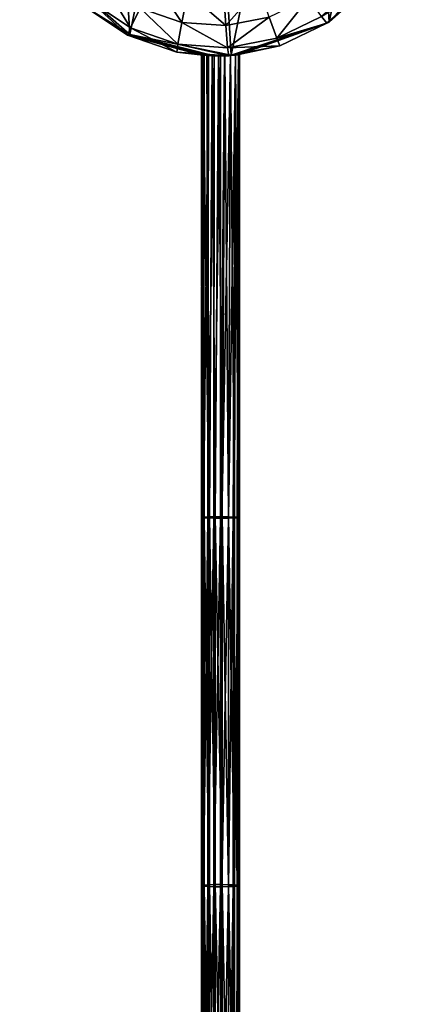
# Model space of a CAD drawing. Header units: millimetres. Extents: x -10 to 423, y -462 to 852.
# Tile 25 of 33: x 4 to 56, y 391 to 519. Entities that reach past the tile are written whole.
import ezdxf

# ---------------------------------------------------------------- set-up
doc = ezdxf.new("R2010")
doc.units = ezdxf.units.MM
doc.header["$LTSCALE"] = 25.4
doc.layers.get('0').update_dxf_attribs({"true_color": 0xff5454})

# ---------------------------------------------------------------- blocks, each defined once
blk = doc.blocks.new('EYE-SUPER-6493-6500-6506.STL#1')
at = {"color": 18, "true_color": 0x000000}
mesh = blk.add_polyface(dxfattribs=at)
corners = [(6.92, 552.12, 12.71), (8.51, 526.16, 12.59), (4.24, 538.93, 12.58), (15.84, 562.19, 12.93), (18.58, 517.24, 12.73), (28.6, 566.46, 13.2), (31.77, 514.56, 12.97), (41.79, 563.78, 13.44), (44.53, 518.83, 13.24), (51.86, 554.86, 13.58), (53.45, 528.9, 13.47), (56.13, 542.09, 13.59)]
mesh.append_faces([[corners[k] for k in face] for face in [(0, 1, 2), (10, 9, 11)]], dxfattribs={"vtx0": -1, "color": 18})
mesh.append_faces([[corners[k] for k in face] for face in [(1, 3, 4), (4, 5, 6), (6, 7, 8), (8, 9, 10)]], dxfattribs={"vtx0": -1, "vtx1": -1, "color": 18})
mesh.append_faces([[corners[k] for k in face] for face in [(1, 0, 3), (4, 3, 5), (6, 5, 7), (8, 7, 9)]], dxfattribs={"vtx0": -1, "vtx2": -1, "color": 18})
mesh = blk.add_polyface(dxfattribs=at)
corners = [(53.45, 528.9, 13.47), (49.34, 523.18, 29.86), (44.53, 518.83, 13.24)]
mesh.append_faces([[corners[k] for k in face] for face in [(0, 1, 2)]], dxfattribs={"color": 18})
mesh = blk.add_polyface(dxfattribs=at)
corners = [(12.64, 520.95, 29.14), (8.51, 526.16, 12.59), (18.58, 517.24, 12.73)]
mesh.append_faces([[corners[k] for k in face] for face in [(0, 1, 2)]], dxfattribs={"color": 18})
mesh = blk.add_polyface(dxfattribs=at)
corners = [(18.67, 518.09, 33.24), (15.16, 523.9, 36.14), (13.27, 521.73, 33.16), (19.92, 520.69, 36.21)]
mesh.append_faces([[corners[k] for k in face] for face in [(0, 1, 2), (1, 0, 3)]], dxfattribs={"vtx0": -1, "color": 18})
mesh = blk.add_polyface(dxfattribs=at)
corners = [(25.35, 518.82, 36.3), (21.68, 524.26, 37.34), (19.92, 520.69, 36.21), (26.13, 522.73, 37.41)]
mesh.append_faces([[corners[k] for k in face] for face in [(0, 1, 2), (1, 0, 3)]], dxfattribs={"vtx0": -1, "color": 18})
mesh = blk.add_polyface(dxfattribs=at)
corners = [(31.08, 518.42, 36.41), (35.42, 523.3, 37.59), (30.81, 522.41, 37.5), (36.71, 519.51, 36.53)]
mesh.append_faces([[corners[k] for k in face] for face in [(0, 1, 2), (1, 0, 3)]], dxfattribs={"vtx0": -1, "color": 18})
mesh = blk.add_polyface(dxfattribs=at)
corners = [(49.34, 523.18, 29.86), (43.55, 519.6, 33.73), (44.21, 518.73, 29.74), (48.46, 523.87, 33.85)]
mesh.append_faces([[corners[k] for k in face] for face in [(0, 1, 2), (1, 0, 3)]], dxfattribs={"vtx0": -1, "color": 18})
mesh = blk.add_polyface(dxfattribs=at)
corners = [(49.34, 523.18, 29.86), (44.21, 518.73, 29.74), (44.53, 518.83, 13.24)]
mesh.append_faces([[corners[k] for k in face] for face in [(0, 1, 2)]], dxfattribs={"color": 18})
mesh = blk.add_polyface(dxfattribs=at)
corners = [(31.08, 518.42, 36.41), (26.13, 522.73, 37.41), (25.35, 518.82, 36.3), (30.81, 522.41, 37.5)]
mesh.append_faces([[corners[k] for k in face] for face in [(0, 1, 2), (1, 0, 3)]], dxfattribs={"vtx0": -1, "color": 18})
mesh = blk.add_polyface(dxfattribs=at)
corners = [(37.7, 516.75, 33.6), (41.87, 522.03, 36.64), (36.71, 519.51, 36.53), (43.55, 519.6, 33.73)]
mesh.append_faces([[corners[k] for k in face] for face in [(0, 1, 2), (1, 0, 3)]], dxfattribs={"vtx0": -1, "color": 18})
mesh = blk.add_polyface(dxfattribs=at)
corners = [(18.27, 517.15, 29.23), (13.27, 521.73, 33.16), (12.64, 520.95, 29.14), (18.67, 518.09, 33.24)]
mesh.append_faces([[corners[k] for k in face] for face in [(0, 1, 2), (1, 0, 3)]], dxfattribs={"vtx0": -1, "color": 18})
mesh = blk.add_polyface(dxfattribs=at)
corners = [(18.27, 517.15, 29.23), (12.64, 520.95, 29.14), (18.58, 517.24, 12.73)]
mesh.append_faces([[corners[k] for k in face] for face in [(0, 1, 2)]], dxfattribs={"color": 18})
mesh = blk.add_polyface(dxfattribs=at)
corners = [(24.82, 515.97, 33.35), (19.92, 520.69, 36.21), (18.67, 518.09, 33.24), (25.35, 518.82, 36.3)]
mesh.append_faces([[corners[k] for k in face] for face in [(0, 1, 2), (1, 0, 3)]], dxfattribs={"vtx0": -1, "color": 18})
mesh = blk.add_polyface(dxfattribs=at)
corners = [(31.31, 515.51, 33.47), (36.71, 519.51, 36.53), (31.08, 518.42, 36.41), (37.7, 516.75, 33.6)]
mesh.append_faces([[corners[k] for k in face] for face in [(0, 1, 2), (1, 0, 3)]], dxfattribs={"vtx0": -1, "color": 18})
mesh = blk.add_polyface(dxfattribs=at)
corners = [(44.21, 518.73, 29.74), (37.7, 516.75, 33.6), (38.11, 515.76, 29.6), (43.55, 519.6, 33.73)]
mesh.append_faces([[corners[k] for k in face] for face in [(0, 1, 2), (1, 0, 3)]], dxfattribs={"vtx0": -1, "color": 18})
mesh = blk.add_polyface(dxfattribs=at)
corners = [(24.68, 514.94, 29.34), (18.67, 518.09, 33.24), (18.27, 517.15, 29.23), (24.82, 515.97, 33.35)]
mesh.append_faces([[corners[k] for k in face] for face in [(0, 1, 2), (1, 0, 3)]], dxfattribs={"vtx0": -1, "color": 18})
mesh = blk.add_polyface(dxfattribs=at)
corners = [(31.31, 515.51, 33.47), (25.35, 518.82, 36.3), (24.82, 515.97, 33.35), (31.08, 518.42, 36.41)]
mesh.append_faces([[corners[k] for k in face] for face in [(0, 1, 2), (1, 0, 3)]], dxfattribs={"vtx0": -1, "color": 18})
mesh = blk.add_polyface(dxfattribs=at)
corners = [(32.32, 514.57, 19.67), (31.77, 514.56, 12.97), (44.53, 518.83, 13.24)]
mesh.append_faces([[corners[k] for k in face] for face in [(0, 1, 2)]], dxfattribs={"color": 18})
mesh = blk.add_polyface(dxfattribs=at)
corners = [(32.73, 514.61, 20.39), (32.32, 514.57, 19.67), (44.53, 518.83, 13.24)]
mesh.append_faces([[corners[k] for k in face] for face in [(0, 1, 2)]], dxfattribs={"color": 18})
mesh = blk.add_polyface(dxfattribs=at)
corners = [(44.21, 518.73, 29.74), (38.11, 515.76, 29.6), (32.33, 514.56, 22.79)]
mesh.append_faces([[corners[k] for k in face] for face in [(0, 1, 2)]], dxfattribs={"color": 18})
mesh = blk.add_polyface(dxfattribs=at)
corners = [(44.21, 518.73, 29.74), (32.33, 514.56, 22.79), (32.73, 514.6, 22.05)]
mesh.append_faces([[corners[k] for k in face] for face in [(0, 1, 2)]], dxfattribs={"color": 18})
mesh = blk.add_polyface(dxfattribs=at)
corners = [(32.73, 514.6, 22.05), (32.87, 514.62, 21.22), (44.53, 518.83, 13.24)]
mesh.append_faces([[corners[k] for k in face] for face in [(0, 1, 2)]], dxfattribs={"color": 18})
mesh = blk.add_polyface(dxfattribs=at)
corners = [(32.87, 514.62, 21.22), (32.73, 514.61, 20.39), (44.53, 518.83, 13.24)]
mesh.append_faces([[corners[k] for k in face] for face in [(0, 1, 2)]], dxfattribs={"color": 18})
mesh = blk.add_polyface(dxfattribs=at)
corners = [(44.21, 518.73, 29.74), (32.73, 514.6, 22.05), (44.53, 518.83, 13.24)]
mesh.append_faces([[corners[k] for k in face] for face in [(0, 1, 2)]], dxfattribs={"color": 18})
mesh = blk.add_polyface(dxfattribs=at)
corners = [(18.27, 517.15, 29.23), (18.58, 517.24, 12.73), (27.93, 514.55, 20.68)]
mesh.append_faces([[corners[k] for k in face] for face in [(0, 1, 2)]], dxfattribs={"color": 18})
mesh = blk.add_polyface(dxfattribs=at)
corners = [(18.27, 517.15, 29.23), (27.89, 514.55, 21.51), (28.12, 514.53, 22.32)]
mesh.append_faces([[corners[k] for k in face] for face in [(0, 1, 2)]], dxfattribs={"color": 18})
mesh = blk.add_polyface(dxfattribs=at)
corners = [(24.68, 514.94, 29.34), (18.27, 517.15, 29.23), (28.12, 514.53, 22.32)]
mesh.append_faces([[corners[k] for k in face] for face in [(0, 1, 2)]], dxfattribs={"color": 18})
mesh = blk.add_polyface(dxfattribs=at)
corners = [(18.27, 517.15, 29.23), (27.93, 514.55, 20.68), (27.89, 514.55, 21.51)]
mesh.append_faces([[corners[k] for k in face] for face in [(0, 1, 2)]], dxfattribs={"color": 18})
mesh = blk.add_polyface(dxfattribs=at)
corners = [(27.93, 514.55, 20.68), (18.58, 517.24, 12.73), (28.25, 514.53, 19.9)]
mesh.append_faces([[corners[k] for k in face] for face in [(0, 1, 2)]], dxfattribs={"color": 18})
mesh = blk.add_polyface(dxfattribs=at)
corners = [(29.54, 514.48, 18.87), (18.58, 517.24, 12.73), (31.77, 514.56, 12.97)]
mesh.append_faces([[corners[k] for k in face] for face in [(0, 1, 2)]], dxfattribs={"color": 18})
mesh = blk.add_polyface(dxfattribs=at)
corners = [(28.81, 514.5, 19.28), (18.58, 517.24, 12.73), (29.54, 514.48, 18.87)]
mesh.append_faces([[corners[k] for k in face] for face in [(0, 1, 2)]], dxfattribs={"color": 18})
mesh = blk.add_polyface(dxfattribs=at)
corners = [(28.25, 514.53, 19.9), (18.58, 517.24, 12.73), (28.81, 514.5, 19.28)]
mesh.append_faces([[corners[k] for k in face] for face in [(0, 1, 2)]], dxfattribs={"color": 18})
mesh = blk.add_polyface(dxfattribs=at)
corners = [(38.11, 515.76, 29.6), (31.31, 515.51, 33.47), (31.45, 514.47, 29.47), (37.7, 516.75, 33.6)]
mesh.append_faces([[corners[k] for k in face] for face in [(0, 1, 2), (1, 0, 3)]], dxfattribs={"vtx0": -1, "color": 18})
mesh = blk.add_polyface(dxfattribs=at)
corners = [(31.45, 514.47, 29.47), (24.82, 515.97, 33.35), (24.68, 514.94, 29.34), (31.31, 515.51, 33.47)]
mesh.append_faces([[corners[k] for k in face] for face in [(0, 1, 2), (1, 0, 3)]], dxfattribs={"vtx0": -1, "color": 18})
mesh = blk.add_polyface(dxfattribs=at)
corners = [(38.11, 515.76, 29.6), (31.45, 514.47, 29.47), (31.7, 514.51, 23.35)]
mesh.append_faces([[corners[k] for k in face] for face in [(0, 1, 2)]], dxfattribs={"color": 18})
mesh = blk.add_polyface(dxfattribs=at)
corners = [(38.11, 515.76, 29.6), (31.7, 514.51, 23.35), (32.33, 514.56, 22.79)]
mesh.append_faces([[corners[k] for k in face] for face in [(0, 1, 2)]], dxfattribs={"color": 18})
mesh = blk.add_polyface(dxfattribs=at)
corners = [(31.45, 514.47, 29.47), (24.68, 514.94, 29.34), (29.29, 514.46, 23.49)]
mesh.append_faces([[corners[k] for k in face] for face in [(0, 1, 2)]], dxfattribs={"color": 18})
mesh = blk.add_polyface(dxfattribs=at)
corners = [(24.68, 514.94, 29.34), (28.6, 514.49, 23), (29.29, 514.46, 23.49)]
mesh.append_faces([[corners[k] for k in face] for face in [(0, 1, 2)]], dxfattribs={"color": 18})
mesh = blk.add_polyface(dxfattribs=at)
corners = [(24.68, 514.94, 29.34), (28.12, 514.53, 22.32), (28.6, 514.49, 23)]
mesh.append_faces([[corners[k] for k in face] for face in [(0, 1, 2)]], dxfattribs={"color": 18})
mesh = blk.add_polyface(dxfattribs=at)
corners = [(27.89, 514.55, 21.51), (28.27, 454.41, 24), (28.12, 514.53, 22.32)]
mesh.append_faces([[corners[k] for k in face] for face in [(0, 1, 2)]], dxfattribs={"color": 18})
mesh = blk.add_polyface(dxfattribs=at)
corners = [(27.89, 514.55, 21.51), (27.93, 454.38, 23.18), (28.27, 454.41, 24)]
mesh.append_faces([[corners[k] for k in face] for face in [(0, 1, 2)]], dxfattribs={"color": 18})
mesh = blk.add_polyface(dxfattribs=at)
corners = [(27.93, 514.55, 20.68), (27.93, 454.38, 23.18), (27.89, 514.55, 21.51)]
mesh.append_faces([[corners[k] for k in face] for face in [(0, 1, 2)]], dxfattribs={"color": 18})
mesh = blk.add_polyface(dxfattribs=at)
corners = [(27.93, 514.55, 20.68), (28.25, 514.53, 19.9), (27.9, 454.35, 22.26)]
mesh.append_faces([[corners[k] for k in face] for face in [(0, 1, 2)]], dxfattribs={"color": 18})
mesh = blk.add_polyface(dxfattribs=at)
corners = [(27.93, 406.45, 25.21), (27.9, 454.35, 22.26), (27.9, 406.4, 24.3), (27.93, 454.38, 23.18), (27.93, 514.55, 20.68)]
mesh.append_faces([[corners[k] for k in face] for face in [(0, 1, 2), (1, 3, 4)]], dxfattribs={"vtx0": -1, "color": 18})
mesh.append_faces([[corners[k] for k in face] for face in [(1, 0, 3)]], dxfattribs={"vtx0": -1, "vtx2": -1, "color": 18})
mesh = blk.add_polyface(dxfattribs=at)
corners = [(28.25, 514.53, 19.9), (28.18, 454.32, 21.43), (27.9, 454.35, 22.26)]
mesh.append_faces([[corners[k] for k in face] for face in [(0, 1, 2)]], dxfattribs={"color": 18})
mesh = blk.add_polyface(dxfattribs=at)
corners = [(28.12, 514.53, 22.32), (28.84, 454.42, 24.61), (28.6, 514.49, 23)]
mesh.append_faces([[corners[k] for k in face] for face in [(0, 1, 2)]], dxfattribs={"color": 18})
mesh = blk.add_polyface(dxfattribs=at)
corners = [(28.12, 514.53, 22.32), (28.27, 454.41, 24), (28.84, 454.42, 24.61)]
mesh.append_faces([[corners[k] for k in face] for face in [(0, 1, 2)]], dxfattribs={"color": 18})
mesh = blk.add_polyface(dxfattribs=at)
corners = [(28.25, 514.53, 19.9), (28.81, 514.5, 19.28), (28.18, 454.32, 21.43)]
mesh.append_faces([[corners[k] for k in face] for face in [(0, 1, 2)]], dxfattribs={"color": 18})
mesh = blk.add_polyface(dxfattribs=at)
corners = [(28.81, 514.5, 19.28), (28.72, 454.3, 20.75), (28.18, 454.32, 21.43)]
mesh.append_faces([[corners[k] for k in face] for face in [(0, 1, 2)]], dxfattribs={"color": 18})
mesh = blk.add_polyface(dxfattribs=at)
corners = [(29.29, 514.46, 23.49), (28.6, 514.49, 23), (28.96, 454.43, 24.7)]
mesh.append_faces([[corners[k] for k in face] for face in [(0, 1, 2)]], dxfattribs={"color": 18})
mesh = blk.add_polyface(dxfattribs=at)
corners = [(28.96, 454.43, 24.7), (28.6, 514.49, 23), (28.84, 454.42, 24.61)]
mesh.append_faces([[corners[k] for k in face] for face in [(0, 1, 2)]], dxfattribs={"color": 18})
mesh = blk.add_polyface(dxfattribs=at)
corners = [(29.54, 514.48, 18.87), (28.72, 454.3, 20.75), (28.81, 514.5, 19.28)]
mesh.append_faces([[corners[k] for k in face] for face in [(0, 1, 2)]], dxfattribs={"color": 18})
mesh = blk.add_polyface(dxfattribs=at)
corners = [(29.54, 514.48, 18.87), (29.53, 454.29, 20.28), (28.72, 454.3, 20.75)]
mesh.append_faces([[corners[k] for k in face] for face in [(0, 1, 2)]], dxfattribs={"color": 18})
mesh = blk.add_polyface(dxfattribs=at)
corners = [(29.69, 454.44, 25.04), (29.29, 514.46, 23.49), (28.96, 454.43, 24.7)]
mesh.append_faces([[corners[k] for k in face] for face in [(0, 1, 2)]], dxfattribs={"color": 18})
mesh = blk.add_polyface(dxfattribs=at)
corners = [(31.45, 514.47, 29.47), (29.29, 514.46, 23.49), (30.1, 514.45, 23.72)]
mesh.append_faces([[corners[k] for k in face] for face in [(0, 1, 2)]], dxfattribs={"color": 18})
mesh = blk.add_polyface(dxfattribs=at)
corners = [(30.1, 514.45, 23.72), (29.29, 514.46, 23.49), (29.69, 454.44, 25.04)]
mesh.append_faces([[corners[k] for k in face] for face in [(0, 1, 2)]], dxfattribs={"color": 18})
mesh = blk.add_polyface(dxfattribs=at)
corners = [(30.37, 514.48, 18.73), (29.53, 454.29, 20.28), (29.54, 514.48, 18.87)]
mesh.append_faces([[corners[k] for k in face] for face in [(0, 1, 2)]], dxfattribs={"color": 18})
mesh = blk.add_polyface(dxfattribs=at)
corners = [(30.37, 454.28, 20.13), (29.53, 454.29, 20.28), (30.37, 514.48, 18.73)]
mesh.append_faces([[corners[k] for k in face] for face in [(0, 1, 2)]], dxfattribs={"color": 18})
mesh = blk.add_polyface(dxfattribs=at)
corners = [(29.54, 514.48, 18.87), (31.77, 514.56, 12.97), (30.37, 514.48, 18.73)]
mesh.append_faces([[corners[k] for k in face] for face in [(0, 1, 2)]], dxfattribs={"color": 18})
mesh = blk.add_polyface(dxfattribs=at)
corners = [(30.58, 454.44, 25.12), (30.1, 514.45, 23.72), (29.69, 454.44, 25.04)]
mesh.append_faces([[corners[k] for k in face] for face in [(0, 1, 2)]], dxfattribs={"color": 18})
mesh = blk.add_polyface(dxfattribs=at)
corners = [(31.45, 514.47, 29.47), (30.1, 514.45, 23.72), (30.93, 514.47, 23.67)]
mesh.append_faces([[corners[k] for k in face] for face in [(0, 1, 2)]], dxfattribs={"color": 18})
mesh = blk.add_polyface(dxfattribs=at)
corners = [(30.93, 514.47, 23.67), (30.1, 514.45, 23.72), (30.58, 454.44, 25.12)]
mesh.append_faces([[corners[k] for k in face] for face in [(0, 1, 2)]], dxfattribs={"color": 18})
mesh = blk.add_polyface(dxfattribs=at)
corners = [(30.92, 514.49, 18.79), (30.37, 514.48, 18.73), (31.77, 514.56, 12.97)]
mesh.append_faces([[corners[k] for k in face] for face in [(0, 1, 2)]], dxfattribs={"color": 18})
mesh = blk.add_polyface(dxfattribs=at)
corners = [(30.92, 514.49, 18.79), (30.37, 454.28, 20.13), (30.37, 514.48, 18.73)]
mesh.append_faces([[corners[k] for k in face] for face in [(0, 1, 2)]], dxfattribs={"color": 18})
mesh = blk.add_polyface(dxfattribs=at)
corners = [(30.92, 514.49, 18.79), (30.55, 454.28, 20.14), (30.37, 454.28, 20.13)]
mesh.append_faces([[corners[k] for k in face] for face in [(0, 1, 2)]], dxfattribs={"color": 18})
mesh = blk.add_polyface(dxfattribs=at)
corners = [(31.7, 514.53, 19.11), (30.55, 454.28, 20.14), (30.92, 514.49, 18.79)]
mesh.append_faces([[corners[k] for k in face] for face in [(0, 1, 2)]], dxfattribs={"color": 18})
mesh = blk.add_polyface(dxfattribs=at)
corners = [(31.7, 514.53, 19.11), (31.42, 454.29, 20.37), (30.55, 454.28, 20.14)]
mesh.append_faces([[corners[k] for k in face] for face in [(0, 1, 2)]], dxfattribs={"color": 18})
mesh = blk.add_polyface(dxfattribs=at)
corners = [(31.41, 454.43, 24.9), (30.93, 514.47, 23.67), (30.58, 454.44, 25.12)]
mesh.append_faces([[corners[k] for k in face] for face in [(0, 1, 2)]], dxfattribs={"color": 18})
mesh = blk.add_polyface(dxfattribs=at)
corners = [(31.7, 514.53, 19.11), (30.92, 514.49, 18.79), (31.77, 514.56, 12.97)]
mesh.append_faces([[corners[k] for k in face] for face in [(0, 1, 2)]], dxfattribs={"color": 18})
mesh = blk.add_polyface(dxfattribs=at)
corners = [(31.45, 514.47, 29.47), (30.93, 514.47, 23.67), (31.7, 514.51, 23.35)]
mesh.append_faces([[corners[k] for k in face] for face in [(0, 1, 2)]], dxfattribs={"color": 18})
mesh = blk.add_polyface(dxfattribs=at)
corners = [(31.7, 514.51, 23.35), (30.93, 514.47, 23.67), (31.41, 454.43, 24.9)]
mesh.append_faces([[corners[k] for k in face] for face in [(0, 1, 2)]], dxfattribs={"color": 18})
mesh = blk.add_polyface(dxfattribs=at)
corners = [(32.19, 454.42, 24.35), (31.7, 514.51, 23.35), (31.41, 454.43, 24.9)]
mesh.append_faces([[corners[k] for k in face] for face in [(0, 1, 2)]], dxfattribs={"color": 18})
mesh = blk.add_polyface(dxfattribs=at)
corners = [(32.32, 514.57, 19.67), (31.42, 454.29, 20.37), (31.7, 514.53, 19.11)]
mesh.append_faces([[corners[k] for k in face] for face in [(0, 1, 2)]], dxfattribs={"color": 18})
mesh = blk.add_polyface(dxfattribs=at)
corners = [(32.32, 514.57, 19.67), (32.02, 454.3, 20.75), (31.42, 454.29, 20.37)]
mesh.append_faces([[corners[k] for k in face] for face in [(0, 1, 2)]], dxfattribs={"color": 18})
mesh = blk.add_polyface(dxfattribs=at)
corners = [(32.32, 514.57, 19.67), (31.7, 514.53, 19.11), (31.77, 514.56, 12.97)]
mesh.append_faces([[corners[k] for k in face] for face in [(0, 1, 2)]], dxfattribs={"color": 18})
mesh = blk.add_polyface(dxfattribs=at)
corners = [(32.33, 514.56, 22.79), (31.7, 514.51, 23.35), (32.19, 454.42, 24.35)]
mesh.append_faces([[corners[k] for k in face] for face in [(0, 1, 2)]], dxfattribs={"color": 18})
mesh = blk.add_polyface(dxfattribs=at)
corners = [(32.73, 514.61, 20.39), (32.02, 454.3, 20.75), (32.32, 514.57, 19.67)]
mesh.append_faces([[corners[k] for k in face] for face in [(0, 1, 2)]], dxfattribs={"color": 18})
mesh = blk.add_polyface(dxfattribs=at)
corners = [(32.73, 514.61, 20.39), (32.55, 454.32, 21.41), (32.02, 454.3, 20.75)]
mesh.append_faces([[corners[k] for k in face] for face in [(0, 1, 2)]], dxfattribs={"color": 18})
mesh = blk.add_polyface(dxfattribs=at)
corners = [(32.33, 514.56, 22.79), (32.19, 454.42, 24.35), (32.67, 454.39, 23.62)]
mesh.append_faces([[corners[k] for k in face] for face in [(0, 1, 2)]], dxfattribs={"color": 18})
mesh = blk.add_polyface(dxfattribs=at)
corners = [(32.73, 514.6, 22.05), (32.33, 514.56, 22.79), (32.67, 454.39, 23.62)]
mesh.append_faces([[corners[k] for k in face] for face in [(0, 1, 2)]], dxfattribs={"color": 18})
mesh = blk.add_polyface(dxfattribs=at)
corners = [(32.87, 514.62, 21.22), (32.55, 454.32, 21.41), (32.73, 514.61, 20.39)]
mesh.append_faces([[corners[k] for k in face] for face in [(0, 1, 2)]], dxfattribs={"color": 18})
mesh = blk.add_polyface(dxfattribs=at)
corners = [(32.87, 514.62, 21.22), (32.84, 454.35, 22.24), (32.55, 454.32, 21.41)]
mesh.append_faces([[corners[k] for k in face] for face in [(0, 1, 2)]], dxfattribs={"color": 18})
mesh = blk.add_polyface(dxfattribs=at)
corners = [(32.73, 514.6, 22.05), (32.67, 454.39, 23.62), (32.87, 454.37, 22.76)]
mesh.append_faces([[corners[k] for k in face] for face in [(0, 1, 2)]], dxfattribs={"color": 18})
mesh = blk.add_polyface(dxfattribs=at)
corners = [(32.87, 514.62, 21.22), (32.73, 514.6, 22.05), (32.87, 454.37, 22.76)]
mesh.append_faces([[corners[k] for k in face] for face in [(0, 1, 2)]], dxfattribs={"color": 18})
mesh = blk.add_polyface(dxfattribs=at)
corners = [(32.84, 454.35, 22.24), (32.87, 454.37, 22.76), (32.84, 406.4, 24.28), (32.87, 514.62, 21.22)]
mesh.append_faces([[corners[k] for k in face] for face in [(0, 1, 2), (1, 0, 3)]], dxfattribs={"vtx0": -1, "color": 18})
mesh = blk.add_polyface(dxfattribs=at)
corners = [(27.9, 406.4, 24.3), (28.18, 454.32, 21.43), (28.18, 406.36, 23.47), (27.9, 454.35, 22.26)]
mesh.append_faces([[corners[k] for k in face] for face in [(0, 1, 2), (1, 0, 3)]], dxfattribs={"vtx0": -1, "color": 18})
mesh = blk.add_polyface(dxfattribs=at)
corners = [(28.27, 406.5, 26.03), (27.93, 454.38, 23.18), (27.93, 406.45, 25.21), (28.27, 454.41, 24)]
mesh.append_faces([[corners[k] for k in face] for face in [(0, 1, 2), (1, 0, 3)]], dxfattribs={"vtx0": -1, "color": 18})
mesh = blk.add_polyface(dxfattribs=at)
corners = [(28.18, 406.36, 23.47), (28.72, 454.3, 20.75), (28.72, 406.32, 22.79), (28.18, 454.32, 21.43)]
mesh.append_faces([[corners[k] for k in face] for face in [(0, 1, 2), (1, 0, 3)]], dxfattribs={"vtx0": -1, "color": 18})
mesh = blk.add_polyface(dxfattribs=at)
corners = [(28.84, 406.53, 26.64), (28.27, 454.41, 24), (28.27, 406.5, 26.03), (28.84, 454.42, 24.61)]
mesh.append_faces([[corners[k] for k in face] for face in [(0, 1, 2), (1, 0, 3)]], dxfattribs={"vtx0": -1, "color": 18})
mesh = blk.add_polyface(dxfattribs=at)
corners = [(29.53, 454.29, 20.28), (28.72, 406.32, 22.79), (28.72, 454.3, 20.75), (29.53, 406.29, 22.32)]
mesh.append_faces([[corners[k] for k in face] for face in [(0, 1, 2), (1, 0, 3)]], dxfattribs={"vtx0": -1, "color": 18})
mesh = blk.add_polyface(dxfattribs=at)
corners = [(28.96, 406.54, 26.73), (28.84, 454.42, 24.61), (28.84, 406.53, 26.64), (28.96, 454.43, 24.7)]
mesh.append_faces([[corners[k] for k in face] for face in [(0, 1, 2), (1, 0, 3)]], dxfattribs={"vtx0": -1, "color": 18})
mesh = blk.add_polyface(dxfattribs=at)
corners = [(29.69, 406.56, 27.07), (28.96, 454.43, 24.7), (28.96, 406.54, 26.73), (29.69, 454.44, 25.04)]
mesh.append_faces([[corners[k] for k in face] for face in [(0, 1, 2), (1, 0, 3)]], dxfattribs={"vtx0": -1, "color": 18})
mesh = blk.add_polyface(dxfattribs=at)
corners = [(30.37, 454.28, 20.13), (29.53, 406.29, 22.32), (29.53, 454.29, 20.28), (30.37, 406.28, 22.17)]
mesh.append_faces([[corners[k] for k in face] for face in [(0, 1, 2), (1, 0, 3)]], dxfattribs={"vtx0": -1, "color": 18})
mesh = blk.add_polyface(dxfattribs=at)
corners = [(30.58, 406.56, 27.15), (29.69, 454.44, 25.04), (29.69, 406.56, 27.07), (30.58, 454.44, 25.12)]
mesh.append_faces([[corners[k] for k in face] for face in [(0, 1, 2), (1, 0, 3)]], dxfattribs={"vtx0": -1, "color": 18})
mesh = blk.add_polyface(dxfattribs=at)
corners = [(30.55, 454.28, 20.14), (30.37, 406.28, 22.17), (30.37, 454.28, 20.13), (30.55, 406.28, 22.18)]
mesh.append_faces([[corners[k] for k in face] for face in [(0, 1, 2), (1, 0, 3)]], dxfattribs={"vtx0": -1, "color": 18})
mesh = blk.add_polyface(dxfattribs=at)
corners = [(31.42, 454.29, 20.37), (30.55, 406.28, 22.18), (30.55, 454.28, 20.14), (31.42, 406.3, 22.4)]
mesh.append_faces([[corners[k] for k in face] for face in [(0, 1, 2), (1, 0, 3)]], dxfattribs={"vtx0": -1, "color": 18})
mesh = blk.add_polyface(dxfattribs=at)
corners = [(31.41, 406.55, 26.94), (30.58, 454.44, 25.12), (30.58, 406.56, 27.15), (31.41, 454.43, 24.9)]
mesh.append_faces([[corners[k] for k in face] for face in [(0, 1, 2), (1, 0, 3)]], dxfattribs={"vtx0": -1, "color": 18})
mesh = blk.add_polyface(dxfattribs=at)
corners = [(32.19, 406.52, 26.38), (31.41, 454.43, 24.9), (31.41, 406.55, 26.94), (32.19, 454.42, 24.35)]
mesh.append_faces([[corners[k] for k in face] for face in [(0, 1, 2), (1, 0, 3)]], dxfattribs={"vtx0": -1, "color": 18})
mesh = blk.add_polyface(dxfattribs=at)
corners = [(32.02, 454.3, 20.75), (31.42, 406.3, 22.4), (31.42, 454.29, 20.37), (32.02, 406.32, 22.79)]
mesh.append_faces([[corners[k] for k in face] for face in [(0, 1, 2), (1, 0, 3)]], dxfattribs={"vtx0": -1, "color": 18})
mesh = blk.add_polyface(dxfattribs=at)
corners = [(32.02, 454.3, 20.75), (32.55, 406.35, 23.44), (32.02, 406.32, 22.79), (32.55, 454.32, 21.41)]
mesh.append_faces([[corners[k] for k in face] for face in [(0, 1, 2), (1, 0, 3)]], dxfattribs={"vtx0": -1, "color": 18})
mesh = blk.add_polyface(dxfattribs=at)
corners = [(32.67, 454.39, 23.62), (32.19, 406.52, 26.38), (32.67, 406.48, 25.65), (32.19, 454.42, 24.35)]
mesh.append_faces([[corners[k] for k in face] for face in [(0, 1, 2), (1, 0, 3)]], dxfattribs={"vtx0": -1, "color": 18})
mesh = blk.add_polyface(dxfattribs=at)
corners = [(32.55, 454.32, 21.41), (32.84, 406.4, 24.28), (32.55, 406.35, 23.44), (32.84, 454.35, 22.24)]
mesh.append_faces([[corners[k] for k in face] for face in [(0, 1, 2), (1, 0, 3)]], dxfattribs={"vtx0": -1, "color": 18})
mesh = blk.add_polyface(dxfattribs=at)
corners = [(32.87, 454.37, 22.76), (32.67, 406.48, 25.65), (32.87, 406.43, 24.8), (32.67, 454.39, 23.62)]
mesh.append_faces([[corners[k] for k in face] for face in [(0, 1, 2), (1, 0, 3)]], dxfattribs={"vtx0": -1, "color": 18})
mesh = blk.add_polyface(dxfattribs=at)
corners = [(32.87, 454.37, 22.76), (32.87, 406.43, 24.8), (32.84, 406.4, 24.28)]
mesh.append_faces([[corners[k] for k in face] for face in [(0, 1, 2)]], dxfattribs={"color": 18})
mesh = blk.add_polyface(dxfattribs=at)
corners = [(27.93, 363.04, 28.39), (27.9, 406.4, 24.3), (27.9, 362.95, 27.48), (27.93, 406.45, 25.21)]
mesh.append_faces([[corners[k] for k in face] for face in [(0, 1, 2), (1, 0, 3)]], dxfattribs={"vtx0": -1, "color": 18})
mesh = blk.add_polyface(dxfattribs=at)
corners = [(27.9, 362.95, 27.48), (28.18, 406.36, 23.47), (28.18, 362.88, 26.65), (27.9, 406.4, 24.3)]
mesh.append_faces([[corners[k] for k in face] for face in [(0, 1, 2), (1, 0, 3)]], dxfattribs={"vtx0": -1, "color": 18})
mesh = blk.add_polyface(dxfattribs=at)
corners = [(28.27, 363.12, 29.21), (27.93, 406.45, 25.21), (27.93, 363.04, 28.39), (28.27, 406.5, 26.03)]
mesh.append_faces([[corners[k] for k in face] for face in [(0, 1, 2), (1, 0, 3)]], dxfattribs={"vtx0": -1, "color": 18})
mesh = blk.add_polyface(dxfattribs=at)
corners = [(28.84, 363.17, 29.82), (28.27, 406.5, 26.03), (28.27, 363.12, 29.21), (28.84, 406.53, 26.64)]
mesh.append_faces([[corners[k] for k in face] for face in [(0, 1, 2), (1, 0, 3)]], dxfattribs={"vtx0": -1, "color": 18})
mesh = blk.add_polyface(dxfattribs=at)
corners = [(28.96, 363.18, 29.91), (28.84, 406.53, 26.64), (28.84, 363.17, 29.82), (28.96, 406.54, 26.73)]
mesh.append_faces([[corners[k] for k in face] for face in [(0, 1, 2), (1, 0, 3)]], dxfattribs={"vtx0": -1, "color": 18})
mesh = blk.add_polyface(dxfattribs=at)
corners = [(29.69, 363.21, 30.25), (28.96, 406.54, 26.73), (28.96, 363.18, 29.91), (29.69, 406.56, 27.07)]
mesh.append_faces([[corners[k] for k in face] for face in [(0, 1, 2), (1, 0, 3)]], dxfattribs={"vtx0": -1, "color": 18})
mesh = blk.add_polyface(dxfattribs=at)
corners = [(30.58, 363.22, 30.33), (29.69, 406.56, 27.07), (29.69, 363.21, 30.25), (30.58, 406.56, 27.15)]
mesh.append_faces([[corners[k] for k in face] for face in [(0, 1, 2), (1, 0, 3)]], dxfattribs={"vtx0": -1, "color": 18})
mesh = blk.add_polyface(dxfattribs=at)
corners = [(31.41, 363.2, 30.11), (30.58, 406.56, 27.15), (30.58, 363.22, 30.33), (31.41, 406.55, 26.94)]
mesh.append_faces([[corners[k] for k in face] for face in [(0, 1, 2), (1, 0, 3)]], dxfattribs={"vtx0": -1, "color": 18})
mesh = blk.add_polyface(dxfattribs=at)
corners = [(32.19, 363.15, 29.56), (31.41, 406.55, 26.94), (31.41, 363.2, 30.11), (32.19, 406.52, 26.38)]
mesh.append_faces([[corners[k] for k in face] for face in [(0, 1, 2), (1, 0, 3)]], dxfattribs={"vtx0": -1, "color": 18})
mesh = blk.add_polyface(dxfattribs=at)
corners = [(32.67, 406.48, 25.65), (32.19, 363.15, 29.56), (32.67, 363.08, 28.83), (32.19, 406.52, 26.38)]
mesh.append_faces([[corners[k] for k in face] for face in [(0, 1, 2), (1, 0, 3)]], dxfattribs={"vtx0": -1, "color": 18})
mesh = blk.add_polyface(dxfattribs=at)
corners = [(32.55, 406.35, 23.44), (32.84, 362.95, 27.46), (32.55, 362.87, 26.63), (32.84, 406.4, 24.28)]
mesh.append_faces([[corners[k] for k in face] for face in [(0, 1, 2), (1, 0, 3)]], dxfattribs={"vtx0": -1, "color": 18})
mesh = blk.add_polyface(dxfattribs=at)
corners = [(32.87, 406.43, 24.8), (32.67, 363.08, 28.83), (32.87, 363, 27.98), (32.67, 406.48, 25.65)]
mesh.append_faces([[corners[k] for k in face] for face in [(0, 1, 2), (1, 0, 3)]], dxfattribs={"vtx0": -1, "color": 18})
mesh = blk.add_polyface(dxfattribs=at)
corners = [(32.84, 406.4, 24.28), (32.87, 363, 27.98), (32.84, 362.95, 27.46), (32.87, 406.43, 24.8)]
mesh.append_faces([[corners[k] for k in face] for face in [(0, 1, 2), (1, 0, 3)]], dxfattribs={"vtx0": -1, "color": 18})
mesh = blk.add_polyface(dxfattribs=at)
corners = [(28.18, 362.88, 26.65), (28.72, 406.32, 22.79), (28.72, 362.81, 25.98), (28.18, 406.36, 23.47)]
mesh.append_faces([[corners[k] for k in face] for face in [(0, 1, 2), (1, 0, 3)]], dxfattribs={"vtx0": -1, "color": 18})
mesh = blk.add_polyface(dxfattribs=at)
corners = [(29.53, 406.29, 22.32), (28.72, 362.81, 25.98), (28.72, 406.32, 22.79), (29.53, 362.77, 25.51)]
mesh.append_faces([[corners[k] for k in face] for face in [(0, 1, 2), (1, 0, 3)]], dxfattribs={"vtx0": -1, "color": 18})
mesh = blk.add_polyface(dxfattribs=at)
corners = [(30.37, 406.28, 22.17), (29.53, 362.77, 25.51), (29.53, 406.29, 22.32), (30.37, 362.75, 25.36)]
mesh.append_faces([[corners[k] for k in face] for face in [(0, 1, 2), (1, 0, 3)]], dxfattribs={"vtx0": -1, "color": 18})
mesh = blk.add_polyface(dxfattribs=at)
corners = [(30.55, 406.28, 22.18), (30.37, 362.75, 25.36), (30.37, 406.28, 22.17), (30.55, 362.75, 25.37)]
mesh.append_faces([[corners[k] for k in face] for face in [(0, 1, 2), (1, 0, 3)]], dxfattribs={"vtx0": -1, "color": 18})
mesh = blk.add_polyface(dxfattribs=at)
corners = [(31.42, 406.3, 22.4), (30.55, 362.75, 25.37), (30.55, 406.28, 22.18), (31.42, 362.78, 25.59)]
mesh.append_faces([[corners[k] for k in face] for face in [(0, 1, 2), (1, 0, 3)]], dxfattribs={"vtx0": -1, "color": 18})
mesh = blk.add_polyface(dxfattribs=at)
corners = [(32.02, 406.32, 22.79), (31.42, 362.78, 25.59), (31.42, 406.3, 22.4), (32.02, 362.81, 25.98)]
mesh.append_faces([[corners[k] for k in face] for face in [(0, 1, 2), (1, 0, 3)]], dxfattribs={"vtx0": -1, "color": 18})
mesh = blk.add_polyface(dxfattribs=at)
corners = [(32.02, 406.32, 22.79), (32.55, 362.87, 26.63), (32.02, 362.81, 25.98), (32.55, 406.35, 23.44)]
mesh.append_faces([[corners[k] for k in face] for face in [(0, 1, 2), (1, 0, 3)]], dxfattribs={"vtx0": -1, "color": 18})

msp = doc.modelspace()

# ---------------------------------------------------------------- block references
at = {"color": 0}
msp.add_blockref('EYE-SUPER-6493-6500-6506.STL#1', (0, 0), dxfattribs=at)

doc.saveas('drawing.dxf')
